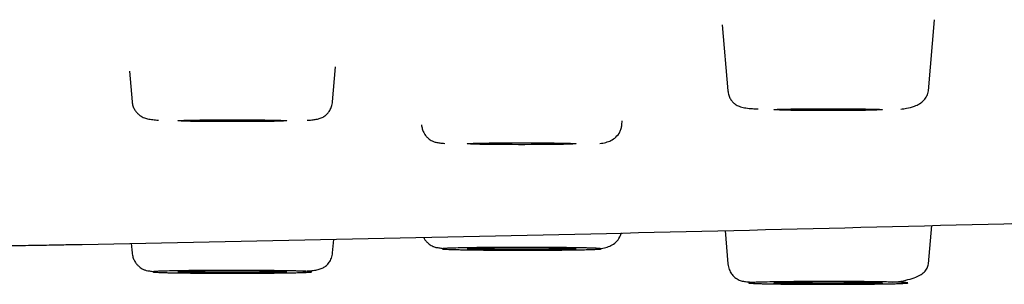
# Model space of a CAD drawing. Header units: millimetres. Extents: x 8 to 1918, y 12 to 2737.
# Tile 109 of 117: x 1021.72 to 1040.7, y 2654.49 to 2659.59. Entities that reach past the tile are written whole.
import ezdxf

# ---------------------------------------------------------------- set-up
doc = ezdxf.new("R2010")
doc.units = ezdxf.units.MM

msp = doc.modelspace()

# ---------------------------------------------------------------- linework, layer by layer
at = {"color": 7, "linetype": 'Continuous', "lineweight": 30}
for p, q in [((1039.24, 2658.217), (1039.36, 2659.585)), ((1035.266, 2659.484), (1035.376, 2658.217)), ((1023.839, 2658.595), (1023.891, 2658.004)), ((1027.755, 2658.004), (1027.814, 2658.675)), ((1033.332, 2657.561), (1033.339, 2657.638)), ((1039.24, 2654.88), (1039.305, 2655.62)), ((1027.755, 2655.093), (1027.778, 2655.354)), ((1035.32, 2655.522), (1035.376, 2654.88)), ((1023.875, 2655.276), (1023.891, 2655.093))]:
    msp.add_line(p, q, dxfattribs=at)
at = {"color": 7, "linetype": 'Continuous', "lineweight": 30, "flags": 128}
for points in [[(1036.258, 2657.852), (1036.265, 2657.855), (1036.287, 2657.857), (1036.322, 2657.859), (1036.37, 2657.861), (1036.431, 2657.863), (1036.504, 2657.864), (1036.588, 2657.866), (1036.681, 2657.867), (1036.783, 2657.868), (1036.892, 2657.869), (1037.007, 2657.87), (1037.126, 2657.871), (1037.247, 2657.871), (1037.369, 2657.871), (1037.491, 2657.871), (1037.61, 2657.87), (1037.724, 2657.869), (1037.833, 2657.868), (1037.935, 2657.867), (1038.029, 2657.866), (1038.113, 2657.864), (1038.186, 2657.863), (1038.247, 2657.861), (1038.295, 2657.859), (1038.33, 2657.857), (1038.351, 2657.855), (1038.358, 2657.852), (1038.351, 2657.85), (1038.33, 2657.848), (1038.295, 2657.846), (1038.247, 2657.844), (1038.186, 2657.842), (1038.113, 2657.841), (1038.029, 2657.839), (1037.935, 2657.838), (1037.833, 2657.837), (1037.724, 2657.836), (1037.61, 2657.835), (1037.491, 2657.834), (1037.369, 2657.834), (1037.247, 2657.834), (1037.126, 2657.834), (1037.007, 2657.835), (1036.892, 2657.836), (1036.783, 2657.837), (1036.681, 2657.838), (1036.588, 2657.839), (1036.504, 2657.841), (1036.431, 2657.842), (1036.37, 2657.844), (1036.322, 2657.846), (1036.287, 2657.848), (1036.265, 2657.85), (1036.258, 2657.852)], [(1024.773, 2657.639), (1024.78, 2657.641), (1024.801, 2657.643), (1024.836, 2657.646), (1024.885, 2657.647), (1024.946, 2657.649), (1025.019, 2657.651), (1025.102, 2657.653), (1025.196, 2657.654), (1025.298, 2657.655), (1025.407, 2657.656), (1025.522, 2657.657), (1025.641, 2657.657), (1025.762, 2657.658), (1025.884, 2657.658), (1026.005, 2657.657), (1026.124, 2657.657), (1026.239, 2657.656), (1026.348, 2657.655), (1026.45, 2657.654), (1026.543, 2657.653), (1026.627, 2657.651), (1026.7, 2657.649), (1026.761, 2657.647), (1026.81, 2657.646), (1026.845, 2657.643), (1026.866, 2657.641), (1026.873, 2657.639), (1026.866, 2657.637), (1026.845, 2657.635), (1026.81, 2657.633), (1026.761, 2657.631), (1026.7, 2657.629), (1026.627, 2657.627), (1026.543, 2657.626), (1026.45, 2657.625), (1026.348, 2657.623), (1026.239, 2657.622), (1026.124, 2657.622), (1026.005, 2657.621), (1025.884, 2657.621), (1025.762, 2657.621), (1025.641, 2657.621), (1025.522, 2657.622), (1025.407, 2657.622), (1025.298, 2657.623), (1025.196, 2657.625), (1025.102, 2657.626), (1025.019, 2657.627), (1024.946, 2657.629), (1024.885, 2657.631), (1024.836, 2657.633), (1024.801, 2657.635), (1024.78, 2657.637), (1024.773, 2657.639)], [(1030.351, 2657.196), (1030.358, 2657.198), (1030.379, 2657.2), (1030.414, 2657.202), (1030.462, 2657.204), (1030.523, 2657.206), (1030.596, 2657.207), (1030.68, 2657.209), (1030.774, 2657.21), (1030.876, 2657.211), (1030.985, 2657.212), (1031.099, 2657.213), (1031.218, 2657.214), (1031.339, 2657.214), (1031.462, 2657.214), (1031.583, 2657.214), (1031.702, 2657.213), (1031.816, 2657.212), (1031.926, 2657.211), (1032.028, 2657.21), (1032.121, 2657.209), (1032.205, 2657.207), (1032.278, 2657.206), (1032.339, 2657.204), (1032.387, 2657.202), (1032.422, 2657.2), (1032.443, 2657.198), (1032.451, 2657.196), (1032.443, 2657.193), (1032.422, 2657.191), (1032.387, 2657.189), (1032.339, 2657.187), (1032.278, 2657.186), (1032.205, 2657.184), (1032.121, 2657.182), (1032.028, 2657.181), (1031.926, 2657.18), (1031.816, 2657.179), (1031.702, 2657.178), (1031.583, 2657.178), (1031.462, 2657.177), (1031.339, 2657.177), (1031.218, 2657.178), (1031.099, 2657.178), (1030.985, 2657.179), (1030.876, 2657.18), (1030.774, 2657.181), (1030.68, 2657.182), (1030.596, 2657.184), (1030.523, 2657.186), (1030.462, 2657.187), (1030.414, 2657.189), (1030.379, 2657.191), (1030.358, 2657.193), (1030.351, 2657.196)], [(1030.351, 2655.172), (1030.358, 2655.174), (1030.379, 2655.176), (1030.414, 2655.178), (1030.462, 2655.18), (1030.523, 2655.182), (1030.596, 2655.184), (1030.68, 2655.185), (1030.774, 2655.186), (1030.876, 2655.188), (1030.985, 2655.189), (1031.099, 2655.189), (1031.218, 2655.19), (1031.339, 2655.19), (1031.462, 2655.19), (1031.583, 2655.19), (1031.702, 2655.189), (1031.816, 2655.189), (1031.926, 2655.188), (1032.028, 2655.186), (1032.121, 2655.185), (1032.205, 2655.184), (1032.278, 2655.182), (1032.339, 2655.18), (1032.387, 2655.178), (1032.422, 2655.176), (1032.443, 2655.174), (1032.451, 2655.172), (1032.443, 2655.17), (1032.422, 2655.168), (1032.387, 2655.165), (1032.339, 2655.164), (1032.278, 2655.162), (1032.205, 2655.16), (1032.121, 2655.158), (1032.028, 2655.157), (1031.926, 2655.156), (1031.816, 2655.155), (1031.702, 2655.154), (1031.583, 2655.154), (1031.462, 2655.153), (1031.339, 2655.153), (1031.218, 2655.154), (1031.099, 2655.154), (1030.985, 2655.155), (1030.876, 2655.156), (1030.774, 2655.157), (1030.68, 2655.158), (1030.596, 2655.16), (1030.523, 2655.162), (1030.462, 2655.164), (1030.414, 2655.165), (1030.379, 2655.168), (1030.358, 2655.17), (1030.351, 2655.172)], [(1024.773, 2654.728), (1024.78, 2654.73), (1024.801, 2654.732), (1024.836, 2654.734), (1024.885, 2654.736), (1024.946, 2654.738), (1025.019, 2654.74), (1025.102, 2654.741), (1025.196, 2654.743), (1025.298, 2654.744), (1025.407, 2654.745), (1025.522, 2654.746), (1025.641, 2654.746), (1025.762, 2654.746), (1025.884, 2654.746), (1026.005, 2654.746), (1026.124, 2654.746), (1026.239, 2654.745), (1026.348, 2654.744), (1026.45, 2654.743), (1026.543, 2654.741), (1026.627, 2654.74), (1026.7, 2654.738), (1026.761, 2654.736), (1026.81, 2654.734), (1026.845, 2654.732), (1026.866, 2654.73), (1026.873, 2654.728), (1026.866, 2654.726), (1026.845, 2654.724), (1026.81, 2654.722), (1026.761, 2654.72), (1026.7, 2654.718), (1026.627, 2654.716), (1026.543, 2654.715), (1026.45, 2654.713), (1026.348, 2654.712), (1026.239, 2654.711), (1026.124, 2654.711), (1026.005, 2654.71), (1025.884, 2654.71), (1025.762, 2654.71), (1025.641, 2654.71), (1025.522, 2654.711), (1025.407, 2654.711), (1025.298, 2654.712), (1025.196, 2654.713), (1025.102, 2654.715), (1025.019, 2654.716), (1024.946, 2654.718), (1024.885, 2654.72), (1024.836, 2654.722), (1024.801, 2654.724), (1024.78, 2654.726), (1024.773, 2654.728)], [(1036.258, 2654.515), (1036.265, 2654.517), (1036.287, 2654.519), (1036.322, 2654.521), (1036.37, 2654.523), (1036.431, 2654.525), (1036.504, 2654.527), (1036.588, 2654.528), (1036.681, 2654.53), (1036.783, 2654.531), (1036.892, 2654.532), (1037.007, 2654.532), (1037.126, 2654.533), (1037.247, 2654.533), (1037.369, 2654.533), (1037.491, 2654.533), (1037.61, 2654.532), (1037.724, 2654.532), (1037.833, 2654.531), (1037.935, 2654.53), (1038.029, 2654.528), (1038.113, 2654.527), (1038.186, 2654.525), (1038.247, 2654.523), (1038.295, 2654.521), (1038.33, 2654.519), (1038.351, 2654.517), (1038.358, 2654.515), (1038.351, 2654.513), (1038.33, 2654.511), (1038.295, 2654.509), (1038.247, 2654.507), (1038.186, 2654.505), (1038.113, 2654.503), (1038.029, 2654.502), (1037.935, 2654.5), (1037.833, 2654.499), (1037.724, 2654.498), (1037.61, 2654.497), (1037.491, 2654.497), (1037.369, 2654.497), (1037.247, 2654.497), (1037.126, 2654.497), (1037.007, 2654.497), (1036.892, 2654.498), (1036.783, 2654.499), (1036.681, 2654.5), (1036.588, 2654.502), (1036.504, 2654.503), (1036.431, 2654.505), (1036.37, 2654.507), (1036.322, 2654.509), (1036.287, 2654.511), (1036.265, 2654.513), (1036.258, 2654.515)]]:
    msp.add_lwpolyline(points, dxfattribs=at)
at = {"color": 7, "linetype": 'Continuous', "lineweight": 30}
msp.add_arc((973.418, 5260.454), 2605.667, 271.08875, 271.519942, dxfattribs=at)
for points, knots in [([(1035.376, 2658.217), (1035.381, 2658.188), (1035.39, 2658.128), (1035.425, 2658.055), (1035.468, 2657.997), (1035.526, 2657.948), (1035.599, 2657.912), (1035.696, 2657.887), (1035.809, 2657.874), (1035.899, 2657.868), (1035.953, 2657.866), (1035.961, 2657.865)], [0, 0, 0, 0, 0.070005, 0.142076, 0.221638, 0.312183, 0.453255, 0.620039, 0.814472, 0.972167, 1, 1, 1, 1]), ([(1038.708, 2657.863), (1038.746, 2657.868), (1038.839, 2657.88), (1038.961, 2657.913), (1039.072, 2657.965), (1039.156, 2658.03), (1039.219, 2658.113), (1039.233, 2658.183), (1039.24, 2658.217)], [0, 0, 0, 0, 0.141696, 0.350376, 0.509331, 0.670726, 0.834455, 1, 1, 1, 1]), ([(1023.891, 2658.004), (1023.895, 2657.977), (1023.903, 2657.924), (1023.935, 2657.856), (1023.974, 2657.801), (1024.031, 2657.745), (1024.107, 2657.7), (1024.196, 2657.672), (1024.281, 2657.66), (1024.361, 2657.653), (1024.399, 2657.649)], [0, 0, 0, 0, 0.093181, 0.18164, 0.265613, 0.345462, 0.494843, 0.636194, 0.829353, 1, 1, 1, 1]), ([(1027.264, 2657.648), (1027.266, 2657.648), (1027.311, 2657.651), (1027.378, 2657.658), (1027.459, 2657.668), (1027.533, 2657.69), (1027.598, 2657.724), (1027.656, 2657.773), (1027.702, 2657.833), (1027.74, 2657.911), (1027.75, 2657.973), (1027.755, 2658.004)], [0, 0, 0, 0, 0.008694, 0.197195, 0.370179, 0.521497, 0.654079, 0.744211, 0.829362, 0.913179, 1, 1, 1, 1]), ([(1029.469, 2657.561), (1029.473, 2657.533), (1029.48, 2657.481), (1029.509, 2657.413), (1029.544, 2657.357), (1029.594, 2657.301), (1029.659, 2657.254), (1029.726, 2657.227), (1029.779, 2657.219), (1029.85, 2657.208), (1029.904, 2657.204), (1029.922, 2657.203)], [0, 0, 0, 0, 0.080029, 0.153606, 0.221757, 0.285676, 0.406059, 0.528176, 0.708391, 0.901182, 1, 1, 1, 1]), ([(1032.908, 2657.2), (1032.946, 2657.206), (1033.016, 2657.216), (1033.123, 2657.256), (1033.22, 2657.319), (1033.286, 2657.403), (1033.322, 2657.487), (1033.329, 2657.536), (1033.332, 2657.561)], [0, 0, 0, 0, 0.220449, 0.405131, 0.594896, 0.792415, 0.89492, 1, 1, 1, 1]), ([(1029.51, 2655.391), (1029.511, 2655.39), (1029.52, 2655.368), (1029.545, 2655.334), (1029.594, 2655.276), (1029.659, 2655.23), (1029.726, 2655.203), (1029.779, 2655.195), (1029.85, 2655.184), (1029.904, 2655.18), (1029.922, 2655.179)], [0, 0, 0, 0, 0.003614, 0.083842, 0.159088, 0.300805, 0.444563, 0.656715, 0.88367, 1, 1, 1, 1]), ([(1032.908, 2655.176), (1032.946, 2655.182), (1033.016, 2655.192), (1033.123, 2655.232), (1033.22, 2655.295), (1033.285, 2655.379), (1033.316, 2655.446), (1033.321, 2655.476), (1033.322, 2655.482)], [0, 0, 0, 0, 0.23947, 0.440087, 0.646226, 0.860788, 0.972137, 1, 1, 1, 1]), ([(1017.087, 2655.153), (1017.153, 2655.154), (1017.287, 2655.157), (1017.518, 2655.161), (1017.769, 2655.165), (1018.04, 2655.17), (1018.327, 2655.175), (1018.627, 2655.18), (1018.936, 2655.186), (1019.254, 2655.191), (1019.577, 2655.197), (1019.9, 2655.203), (1020.223, 2655.209), (1020.542, 2655.214), (1020.853, 2655.22), (1021.152, 2655.225), (1021.438, 2655.23), (1021.709, 2655.235), (1021.96, 2655.24), (1022.19, 2655.244), (1022.395, 2655.248), (1022.576, 2655.251), (1022.729, 2655.254), (1022.849, 2655.256), (1022.904, 2655.257), (1022.928, 2655.257)], [0, 0, 0, 0, 0.043523, 0.087636, 0.131349, 0.175147, 0.219422, 0.26309, 0.306577, 0.350313, 0.394256, 0.437813, 0.481412, 0.525478, 0.569374, 0.612918, 0.656538, 0.70066, 0.7445, 0.78802, 0.831647, 0.875807, 0.919297, 0.963261, 1, 1, 1, 1]), ([(1030.316, 2655.191), (1030.351, 2655.191), (1030.421, 2655.192), (1030.537, 2655.194), (1030.66, 2655.195), (1030.794, 2655.196), (1030.937, 2655.197), (1031.089, 2655.198), (1031.244, 2655.198), (1031.4, 2655.199), (1031.557, 2655.198), (1031.695, 2655.198), (1031.813, 2655.198), (1031.912, 2655.197), (1032.037, 2655.196), (1032.183, 2655.195), (1032.343, 2655.193), (1032.476, 2655.191), (1032.584, 2655.189), (1032.671, 2655.187), (1032.746, 2655.185), (1032.812, 2655.182), (1032.865, 2655.18), (1032.905, 2655.177), (1032.929, 2655.174), (1032.937, 2655.172), (1032.929, 2655.169), (1032.908, 2655.167), (1032.879, 2655.165), (1032.847, 2655.163), (1032.798, 2655.161), (1032.724, 2655.158), (1032.616, 2655.155), (1032.498, 2655.153), (1032.38, 2655.151), (1032.264, 2655.15), (1032.141, 2655.148), (1032.007, 2655.147), (1031.864, 2655.146), (1031.712, 2655.145), (1031.558, 2655.145), (1031.401, 2655.145), (1031.244, 2655.145), (1031.106, 2655.145), (1030.988, 2655.146), (1030.889, 2655.146), (1030.764, 2655.147), (1030.618, 2655.149), (1030.458, 2655.151), (1030.326, 2655.153), (1030.217, 2655.155), (1030.13, 2655.157), (1030.055, 2655.159), (1029.989, 2655.161), (1029.936, 2655.164), (1029.896, 2655.166), (1029.872, 2655.169), (1029.864, 2655.172), (1029.872, 2655.174), (1029.893, 2655.177), (1029.922, 2655.179), (1029.954, 2655.181), (1030.015, 2655.183), (1030.123, 2655.187), (1030.252, 2655.189), (1030.316, 2655.191)], [0, 0, 0, 0, 0.015057, 0.029987, 0.044923, 0.060001, 0.076318, 0.092478, 0.108651, 0.12501, 0.141328, 0.157488, 0.16826, 0.17909, 0.190028, 0.210052, 0.229939, 0.250012, 0.265059, 0.279985, 0.294925, 0.310013, 0.326331, 0.34249, 0.358664, 0.375023, 0.39134, 0.4075, 0.418273, 0.429103, 0.44004, 0.460064, 0.479952, 0.500024, 0.515071, 0.529997, 0.544937, 0.560025, 0.576343, 0.592503, 0.608676, 0.625035, 0.641353, 0.657512, 0.668285, 0.679115, 0.690053, 0.710076, 0.729964, 0.750037, 0.765084, 0.78001, 0.79495, 0.810038, 0.826356, 0.842515, 0.858688, 0.875048, 0.891365, 0.907525, 0.918298, 0.929128, 0.940065, 0.970019, 1, 1, 1, 1]), ([(1023.891, 2655.093), (1023.895, 2655.065), (1023.903, 2655.011), (1023.934, 2654.94), (1023.971, 2654.884), (1024.022, 2654.828), (1024.086, 2654.783), (1024.146, 2654.759), (1024.191, 2654.75), (1024.256, 2654.74), (1024.306, 2654.736), (1024.327, 2654.734)], [0, 0, 0, 0, 0.086729, 0.1655, 0.2371, 0.302509, 0.419583, 0.531067, 0.693286, 0.872939, 1, 1, 1, 1]), ([(1027.185, 2654.74), (1027.222, 2654.743), (1027.306, 2654.748), (1027.403, 2654.757), (1027.494, 2654.775), (1027.569, 2654.802), (1027.634, 2654.844), (1027.69, 2654.903), (1027.728, 2654.974), (1027.748, 2655.04), (1027.753, 2655.075), (1027.755, 2655.093)], [0, 0, 0, 0, 0.141727, 0.318208, 0.47367, 0.608707, 0.725024, 0.825216, 0.914024, 0.956791, 1, 1, 1, 1]), ([(1035.376, 2654.88), (1035.383, 2654.844), (1035.395, 2654.772), (1035.443, 2654.687), (1035.498, 2654.626), (1035.564, 2654.581), (1035.637, 2654.552), (1035.714, 2654.54), (1035.8, 2654.532), (1035.871, 2654.527), (1035.897, 2654.525)], [0, 0, 0, 0, 0.094506, 0.184895, 0.277171, 0.376349, 0.525761, 0.700713, 0.887183, 1, 1, 1, 1]), ([(1038.557, 2654.53), (1038.576, 2654.532), (1038.665, 2654.54), (1038.806, 2654.565), (1038.961, 2654.608), (1039.079, 2654.661), (1039.162, 2654.722), (1039.222, 2654.794), (1039.234, 2654.851), (1039.24, 2654.88)], [0, 0, 0, 0, 0.048067, 0.232561, 0.420009, 0.562808, 0.707348, 0.853279, 1, 1, 1, 1]), ([(1024.867, 2654.749), (1024.905, 2654.75), (1024.982, 2654.751), (1025.107, 2654.752), (1025.238, 2654.753), (1025.378, 2654.754), (1025.527, 2654.754), (1025.682, 2654.755), (1025.838, 2654.755), (1025.995, 2654.755), (1026.15, 2654.754), (1026.284, 2654.754), (1026.398, 2654.753), (1026.493, 2654.752), (1026.612, 2654.751), (1026.749, 2654.75), (1026.895, 2654.747), (1027.014, 2654.745), (1027.109, 2654.743), (1027.182, 2654.741), (1027.243, 2654.738), (1027.293, 2654.736), (1027.33, 2654.733), (1027.353, 2654.731), (1027.359, 2654.728), (1027.349, 2654.725), (1027.324, 2654.722), (1027.288, 2654.72), (1027.246, 2654.718), (1027.203, 2654.716), (1027.141, 2654.714), (1027.051, 2654.712), (1026.925, 2654.709), (1026.793, 2654.707), (1026.663, 2654.706), (1026.539, 2654.704), (1026.408, 2654.703), (1026.268, 2654.702), (1026.119, 2654.702), (1025.964, 2654.701), (1025.808, 2654.701), (1025.651, 2654.701), (1025.496, 2654.702), (1025.362, 2654.703), (1025.248, 2654.703), (1025.152, 2654.704), (1025.034, 2654.705), (1024.897, 2654.707), (1024.75, 2654.709), (1024.632, 2654.711), (1024.537, 2654.713), (1024.464, 2654.716), (1024.403, 2654.718), (1024.353, 2654.72), (1024.315, 2654.723), (1024.293, 2654.726), (1024.287, 2654.728), (1024.297, 2654.731), (1024.322, 2654.734), (1024.358, 2654.736), (1024.4, 2654.738), (1024.442, 2654.74), (1024.52, 2654.742), (1024.65, 2654.746), (1024.795, 2654.748), (1024.867, 2654.749)], [0, 0, 0, 0, 0.015057, 0.029987, 0.044923, 0.060001, 0.076318, 0.092478, 0.108651, 0.12501, 0.141328, 0.157488, 0.16826, 0.17909, 0.190028, 0.210052, 0.229939, 0.250012, 0.265059, 0.279985, 0.294925, 0.310013, 0.326331, 0.34249, 0.358664, 0.375023, 0.39134, 0.4075, 0.418273, 0.429103, 0.44004, 0.460064, 0.479952, 0.500024, 0.515071, 0.529997, 0.544937, 0.560025, 0.576343, 0.592503, 0.608676, 0.625035, 0.641353, 0.657512, 0.668285, 0.679115, 0.690053, 0.710076, 0.729964, 0.750037, 0.765084, 0.78001, 0.79495, 0.810038, 0.826356, 0.842515, 0.858688, 0.875048, 0.891365, 0.907525, 0.918298, 0.929128, 0.940065, 0.970019, 1, 1, 1, 1]), ([(1036.456, 2654.537), (1036.497, 2654.538), (1036.579, 2654.538), (1036.709, 2654.54), (1036.845, 2654.54), (1036.989, 2654.541), (1037.14, 2654.542), (1037.296, 2654.542), (1037.452, 2654.542), (1037.608, 2654.541), (1037.76, 2654.541), (1037.891, 2654.54), (1038.001, 2654.539), (1038.093, 2654.538), (1038.205, 2654.537), (1038.334, 2654.535), (1038.47, 2654.532), (1038.577, 2654.53), (1038.66, 2654.528), (1038.723, 2654.525), (1038.773, 2654.523), (1038.811, 2654.52), (1038.835, 2654.518), (1038.845, 2654.515), (1038.838, 2654.512), (1038.815, 2654.51), (1038.777, 2654.507), (1038.729, 2654.505), (1038.678, 2654.503), (1038.628, 2654.501), (1038.555, 2654.499), (1038.454, 2654.497), (1038.316, 2654.495), (1038.175, 2654.493), (1038.038, 2654.491), (1037.908, 2654.49), (1037.772, 2654.489), (1037.628, 2654.489), (1037.477, 2654.488), (1037.321, 2654.488), (1037.164, 2654.488), (1037.009, 2654.489), (1036.856, 2654.489), (1036.726, 2654.49), (1036.616, 2654.491), (1036.524, 2654.492), (1036.411, 2654.493), (1036.282, 2654.495), (1036.147, 2654.497), (1036.04, 2654.5), (1035.957, 2654.502), (1035.894, 2654.504), (1035.844, 2654.507), (1035.806, 2654.509), (1035.781, 2654.512), (1035.772, 2654.515), (1035.779, 2654.517), (1035.802, 2654.52), (1035.84, 2654.523), (1035.887, 2654.525), (1035.939, 2654.527), (1035.989, 2654.529), (1036.079, 2654.531), (1036.224, 2654.534), (1036.379, 2654.536), (1036.456, 2654.537)], [0, 0, 0, 0, 0.015057, 0.029987, 0.044923, 0.060001, 0.076318, 0.092478, 0.108651, 0.12501, 0.141328, 0.157488, 0.16826, 0.17909, 0.190028, 0.210052, 0.229939, 0.250012, 0.265059, 0.279985, 0.294925, 0.310013, 0.326331, 0.34249, 0.358664, 0.375023, 0.39134, 0.4075, 0.418273, 0.429103, 0.44004, 0.460064, 0.479952, 0.500024, 0.515071, 0.529997, 0.544937, 0.560025, 0.576343, 0.592503, 0.608676, 0.625035, 0.641353, 0.657512, 0.668285, 0.679115, 0.690053, 0.710076, 0.729964, 0.750037, 0.765084, 0.78001, 0.79495, 0.810038, 0.826356, 0.842515, 0.858688, 0.875048, 0.891365, 0.907525, 0.918298, 0.929128, 0.940065, 0.970019, 1, 1, 1, 1])]:
    msp.add_open_spline(points, degree=3, knots=knots, dxfattribs=at)

doc.saveas('drawing.dxf')
